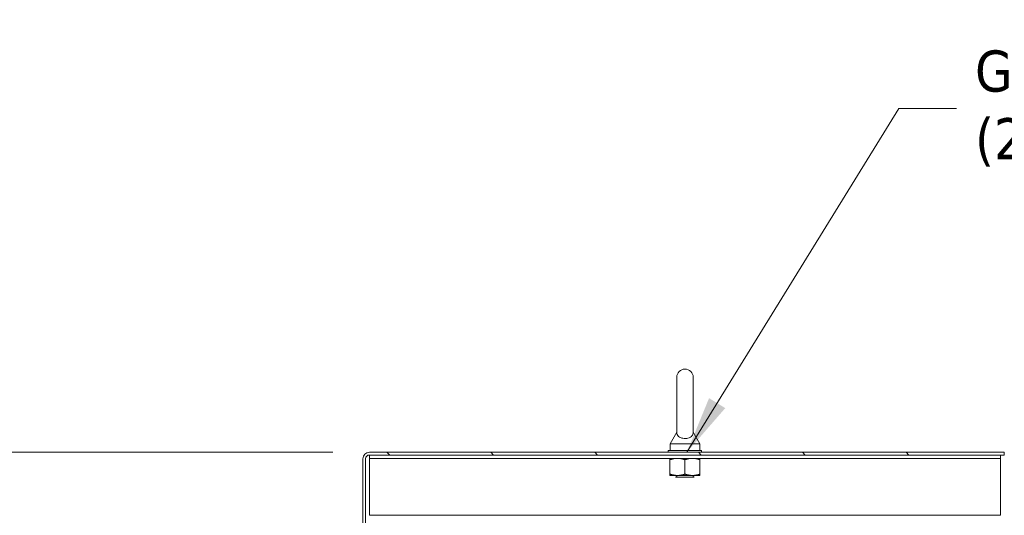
# Model space of a CAD drawing. Header units: inches. Extents: x 15 to 357, y 5 to 227.
# Tile 76 of 107: x 199 to 236, y 166 to 185. Entities that reach past the tile are written whole.
import ezdxf

# ---------------------------------------------------------------- set-up
doc = ezdxf.new("R2010")
doc.units = ezdxf.units.IN
doc.header["$LTSCALE"] = 22
doc.header["$MEASUREMENT"] = 0
doc.layers.get('0').update_dxf_attribs({"lineweight": 0})
for name, color, linetype, lineweight in [('Dimension (ANSI)', 7, 'Continuous', 5), ('Hatch (ANSI)', 7, 'Continuous', 5), ('Symbol (ANSI)', 7, 'Continuous', 5), ('Visible (ANSI)', 7, 'Continuous', 5)]:
    doc.layers.add(name, color=color, linetype=linetype, lineweight=lineweight)
doc.styles.add('ROMANS', font='tahoma.ttf')
doc.dimstyles.new('Default (ANSI)', dxfattribs={"dimscale": 22, "dimtxt": 0.07, "dimasz": 0.07, "dimexe": 0.125, "dimexo": 0.0625, "dimgap": 0.031496, "dimtad": 0, "dimtih": 1, "dimtoh": 1, "dimrnd": 1e-08, "dimzin": 0, "dimdsep": 46, "dimtxsty": 'ROMANS', "dimblk": 'Filled-1', "dimcen": 0.09, "dimdle": 0.393701, "dimclrd": 256, "dimclre": 256, "dimclrt": 256, "dimadec": 0, "dimazin": 0, "dimtfac": 0.928571, "dimtofl": 0, "dimtmove": 0, "dimatfit": 3, "dimfxl": 1, "dimtolj": 1, "dimtzin": 0, "dimlwd": -1, "dimlwe": -1, "dimarcsym": 0})
doc.dimstyles.new('Default (ANSI)$7', dxfattribs={"dimscale": 22, "dimtxt": 0.07, "dimasz": 0.098425, "dimexe": 0.125, "dimexo": 0.0625, "dimgap": 0.031496, "dimtad": 0, "dimtih": 1, "dimtoh": 1, "dimrnd": 1e-08, "dimzin": 0, "dimdsep": 46, "dimtxsty": 'ROMANS', "dimblk": 'Filled-1', "dimcen": 0.09, "dimdle": 0.393701, "dimclrd": 256, "dimclre": 256, "dimclrt": 256, "dimadec": 0, "dimazin": 0, "dimtfac": 0.928571, "dimtofl": 0, "dimtmove": 0, "dimatfit": 3, "dimfxl": 1, "dimtolj": 1, "dimtzin": 0, "dimlwd": -1, "dimlwe": -1, "dimarcsym": 0})

# ---------------------------------------------------------------- blocks, each defined once
blk = doc.blocks.new('Filled-1')
at = {"color": 0}
for p, q in [((0, 0), (-1, 0.179)), ((-1, 0.179), (-1, -0.179)), ((-1, 0), (0, 0)), ((-1, -0.179), (0, 0))]:
    blk.add_line(p, q, dxfattribs=at)
at = {"color": 0, "flags": 128}
blk.add_lwpolyline([(-1, -0.179), (0, 0), (-1, 0.179), (-1, -0.179)], dxfattribs=at)
at = {"color": 0}
blk.add_solid([(-1, -0.179), (0, 0), (-1, 0.179), (-1, -0.179)], dxfattribs=at)
blk = doc.blocks.new('*D36')
at = {"layer": 'Defpoints', "color": 0, "transparency": 16777216}
for p in [(211.736, 168.739), (191.46, 165.364), (210.751, 165.364)]:
    blk.add_point(p, dxfattribs=at)
at = {"layer": 'Dimension (ANSI)', "transparency": 16777216}
for p, q in [((191.46, 170.279), (191.46, 173.565)), ((191.46, 173.565), (193, 173.565)), ((210.361, 168.739), (188.71, 168.739)), ((209.376, 165.364), (188.71, 165.364)), ((191.46, 163.824), (191.46, 162.284))]:
    blk.add_line(p, q, dxfattribs=at)
at = {"layer": 'Dimension (ANSI)', "transparency": 16777216, "xscale": 1.54000000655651, "yscale": 1.54000000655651, "zscale": 1.54000000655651}
for p, rotation in [((191.46, 168.739), 270), ((191.46, 165.364), 90)]:
    blk.add_blockref('Filled-1', p, dxfattribs=dict(at, rotation=rotation))
at = {"layer": 'Dimension (ANSI)', "transparency": 16777216, "insert": (195.659, 173.565), "char_height": 1.54, "attachment_point": 5, "style": 'ROMANS'}
blk.add_mtext('\\A1;3.38', dxfattribs=at)

msp = doc.modelspace()

# ---------------------------------------------------------------- hatches: boundary and pattern name
at = {"layer": 'Hatch (ANSI)'}
h = msp.add_hatch(dxfattribs=at)
h.set_pattern_fill('ANSI31', color=256, scale=22, angle=90, style=0)
edge = h.paths.add_edge_path()
edge.add_ellipse((211.3998, 165.5593), major_axis=(0, -0.1958), ratio=1, start_angle=0, end_angle=90)
edge.add_line((211.5956, 165.5593), (211.5956, 168.4959))
edge.add_ellipse((211.7362, 168.4959), major_axis=(-0.1406, 0), ratio=1, start_angle=270, end_angle=360, ccw=False)
edge.add_line((211.7362, 168.6365), (235.5166, 168.6365))
edge.add_line((235.5166, 168.6365), (235.5166, 168.7385))
edge.add_line((235.5166, 168.7385), (211.7362, 168.7385))
edge.add_ellipse((211.7362, 168.4959), major_axis=(0, 0.2426), ratio=1, start_angle=0, end_angle=90)
edge.add_line((211.4936, 168.4959), (211.4936, 165.5593))
edge.add_ellipse((211.3998, 165.5593), major_axis=(0.0938, 0), ratio=1, start_angle=270, end_angle=360, ccw=False)
edge.add_line((211.3998, 165.4655), (210.7513, 165.4655))
edge.add_ellipse((210.7513, 165.5593), major_axis=(0, -0.0937), ratio=1, start_angle=313.97655, end_angle=360, ccw=False)
edge.add_ellipse((210.7513, 165.5593), major_axis=(-0.0675, -0.0651), ratio=1, start_angle=316.02345, end_angle=360, ccw=False)
edge.add_line((210.6576, 165.5593), (210.6576, 165.9885))
edge.add_line((210.6576, 165.9885), (210.5556, 165.9885))
edge.add_line((210.5556, 165.9885), (210.5556, 165.5593))
edge.add_ellipse((210.7513, 165.5593), major_axis=(-0.1957, 0), ratio=1, start_angle=0, end_angle=42.0996)
edge.add_ellipse((210.7513, 165.5593), major_axis=(-0.1452, -0.1312), ratio=1, start_angle=0, end_angle=47.9004)
edge.add_line((210.7513, 165.3635), (211.3998, 165.3635))

# ---------------------------------------------------------------- linework, layer by layer
at = {"layer": 'Visible (ANSI)'}
for p, q in [((223.2461, 171.551), (223.2461, 169.491)), ((223.8661, 169.491), (223.8661, 171.551)), ((223.2461, 169.491), (222.9961, 169.051)), ((223.8661, 169.491), (224.1161, 169.051)), ((222.9961, 169.051), (224.1161, 169.051)), ((222.9961, 169.051), (222.9961, 168.801)), ((224.1161, 169.051), (224.1161, 168.801)), ((235.5166, 168.7385), (211.7362, 168.7385)), ((211.7362, 168.6365), (235.5166, 168.6365)), ((211.7436, 168.5115), (211.7436, 168.6365)), ((224.1811, 168.801), (222.9311, 168.801)), ((222.9311, 168.801), (222.9311, 168.7385)), ((224.1811, 168.801), (224.1811, 168.7385)), ((235.3686, 168.5115), (235.3686, 168.6365)), ((235.5166, 168.6365), (235.5166, 168.7385)), ((211.4936, 168.4959), (211.4936, 165.5593)), ((211.5956, 165.5593), (211.5956, 168.4959)), ((211.7436, 168.5115), (235.3686, 168.5115)), ((211.7436, 168.5115), (211.7436, 168.4803)), ((211.7436, 168.4803), (211.7436, 166.3865)), ((222.9936, 167.9208), (222.9936, 168.4613)), ((223.5561, 167.9208), (223.5561, 168.4613)), ((224.1186, 167.9208), (224.1186, 168.4613)), ((235.3686, 168.5115), (235.3686, 168.4803)), ((235.3686, 166.3865), (235.3686, 168.4803)), ((222.9936, 167.8705), (223.2748, 167.8705)), ((223.2411, 167.8435), (223.1893, 167.8705)), ((223.2411, 167.8185), (223.2075, 167.801)), ((223.9047, 167.801), (223.2075, 167.801)), ((223.2748, 167.8705), (223.8373, 167.8705)), ((223.8373, 167.8705), (224.1186, 167.8705)), ((223.8711, 167.8435), (223.9229, 167.8705)), ((223.8711, 167.8185), (223.9047, 167.801)), ((211.7436, 166.3865), (235.3686, 166.3865))]:
    msp.add_line(p, q, dxfattribs=at)
for centre, radius, start, end in [((223.5561, 171.551), 0.31, 0, 180), ((211.7362, 168.4959), 0.2426, 90, 180), ((211.7362, 168.4959), 0.1406, 90, 180), ((223.2346, 167.831), 0.0141, 297.5, 62.5), ((223.8776, 167.831), 0.0141, 117.5, 242.5)]:
    msp.add_arc(centre, radius, start, end, dxfattribs=at)
msp.add_open_spline([(223.8661, 169.491), (223.8661, 169.491), (223.8662, 169.4873), (223.865, 169.4659), (223.8628, 169.4454), (223.8445, 169.3936), (223.826, 169.3634), (223.7748, 169.3174), (223.7471, 169.2998), (223.6855, 169.2745), (223.654, 169.2659), (223.5886, 169.2565), (223.5562, 169.2553), (223.4929, 169.2598), (223.4632, 169.2651), (223.4056, 169.2819), (223.3791, 169.2935), (223.3288, 169.3236), (223.3071, 169.3428), (223.2677, 169.3917), (223.2569, 169.4204), (223.2468, 169.4629), (223.2462, 169.4812), (223.2461, 169.49), (223.2461, 169.491), (223.2461, 169.491)], degree=3, knots=[0, 0, 0, 0, 0.06292404, 0.06292404, 0.14907055, 0.14907055, 0.25610509, 0.25610509, 0.336116, 0.336116, 0.40328218, 0.40328218, 0.46536928, 0.46536928, 0.52564713, 0.52564713, 0.59143372, 0.59143372, 0.67079373, 0.67079373, 0.78259067, 0.78259067, 0.8847232, 0.8847232, 0.91423809, 0.91423809, 0.91423809, 0.91423809], dxfattribs=at)
for points in [[(222.9936, 168.4613), (222.9936, 168.5115), (222.9936, 168.5115)], [(223.2748, 168.5115), (223.1443, 168.5115), (222.9936, 168.4613)], [(223.5561, 168.4613), (223.4054, 168.5115), (223.2748, 168.5115)], [(223.8373, 168.5115), (223.7068, 168.5115), (223.5561, 168.4613)], [(224.1186, 168.4613), (223.9679, 168.5115), (223.8373, 168.5115)], [(224.1186, 168.5115), (224.1186, 168.5115), (224.1186, 168.4613)], [(222.9936, 167.8705), (222.9936, 167.8705), (222.9936, 167.9208)], [(222.9936, 167.9208), (223.1443, 167.8705), (223.2748, 167.8705)], [(223.2748, 167.8705), (223.4054, 167.8705), (223.5561, 167.9208)], [(223.5561, 167.9208), (223.7068, 167.8705), (223.8373, 167.8705)], [(223.8373, 167.8705), (223.9679, 167.8705), (224.1186, 167.9208)], [(224.1186, 167.9208), (224.1186, 167.8705), (224.1186, 167.8705)]]:
    msp.add_rational_spline(points, [1, 1.0379548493, 1], degree=2, dxfattribs=at)

# ---------------------------------------------------------------- texts
at = {"layer": 'Symbol (ANSI)', "insert": (234.4205, 181.628), "char_height": 1.54, "width": 18.774521, "attachment_point": 4, "line_spacing_factor": 0.987884, "style": 'ROMANS'}
msp.add_mtext('{\\fTahoma|b0|i0;GASKET, EYE, BOLT\\P\\fTahoma|b0|i0;(2 PL.)}', dxfattribs=at)

# ---------------------------------------------------------------- dimensions: what is measured, and where the dimension line sits
at = {"layer": 'Dimension (ANSI)'}
dim = msp.add_linear_dim(base=(191.4595884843, 165.3635232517), p1=(211.736212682, 168.7385232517), p2=(210.751337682, 165.3635232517), angle=90, dimstyle='Default (ANSI)', override={"dimgap": 0.031496, "dimdec": 2, "dimtol": 0, "dimlim": 0, "dimtp": 0, "dimtm": 0, "dimtdec": 2, "dimatfit": 1}, dxfattribs=at)
dim.commit()
dim.dimension.update_dxf_attribs({"geometry": '*D36', "text_midpoint": (195.6591304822, 173.5646782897), "dimtype": 160})

# ---------------------------------------------------------------- leaders
at = {"layer": 'Symbol (ANSI)', "annotation_type": 0, "has_hookline": 1, "hookline_direction": 0, "text_width": 18.7086}
msp.add_leader([(223.6264, 168.7385), (231.5622, 181.628), (233.7276, 181.628)], dimstyle='Default (ANSI)$7', override={"dimtad": 0}, dxfattribs=at)

doc.saveas('drawing.dxf')
